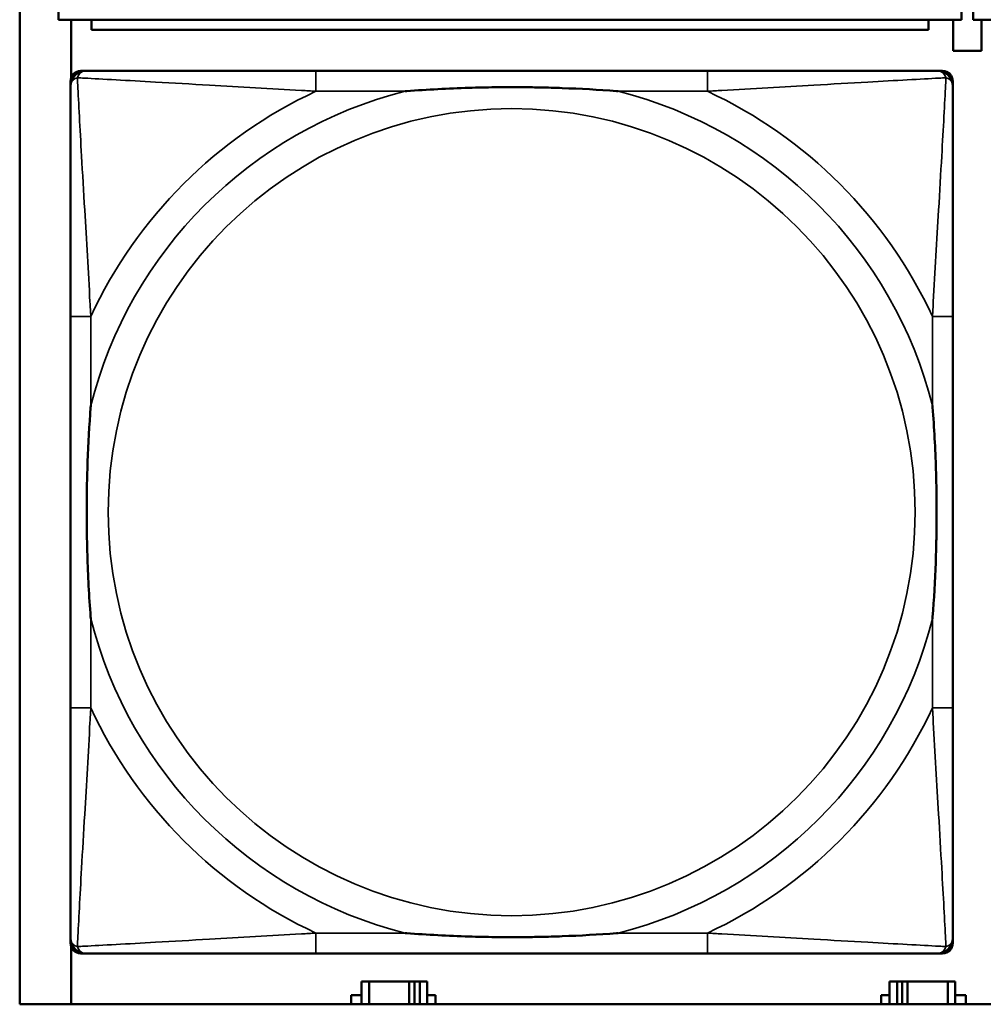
# Model space of a CAD drawing. Header units: inches. Extents: x 0.2 to 58.8, y 1.7 to 68.8.
# Tile 150 of 256: x 22.259 to 23.008, y 56.612 to 57.376. Entities that reach past the tile are written whole.
import ezdxf

# ---------------------------------------------------------------- set-up
doc = ezdxf.new("R2010")
doc.units = ezdxf.units.IN
doc.header["$MEASUREMENT"] = 0
doc.layers.add('Visible (ANSI)', color=7, linetype='Continuous', lineweight=50)
doc.layers.add('Visible Narrow (ANSI)', color=7, linetype='Continuous', lineweight=35)

msp = doc.modelspace()

# ---------------------------------------------------------------- linework, layer by layer
at = {"layer": 'Visible (ANSI)'}
for p, q in [((22.25944, 56.61163), (22.25944, 58.81628)), ((22.28964, 57.37602), (22.28964, 57.38602)), ((22.99064, 57.38602), (22.99064, 57.37602)), ((22.99964, 57.37602), (22.99964, 57.38602)), ((22.28964, 57.37602), (22.99064, 57.37602)), ((22.29932, 57.33095), (22.29932, 57.37602)), ((22.31514, 57.37602), (22.31514, 57.36802)), ((22.96514, 57.36802), (22.96514, 57.37602)), ((22.98432, 57.35177), (22.98432, 57.37602)), ((22.99964, 57.37602), (23.70064, 57.37602)), ((23.00632, 57.37602), (23.00632, 57.35177)), ((22.96514, 57.36802), (22.31514, 57.36802)), ((23.00632, 57.35177), (22.98432, 57.35177)), ((22.30675, 57.33621), (22.3107, 57.33621)), ((22.79337, 57.33621), (22.48944, 57.33621)), ((22.97211, 57.33621), (22.97604, 57.33621)), ((22.29888, 56.65905), (22.29888, 57.32834)), ((22.98392, 57.32834), (22.98392, 57.3244)), ((22.29889, 57.14566), (22.29889, 56.84174)), ((22.98392, 56.84174), (22.98392, 57.14566)), ((22.29932, 56.61163), (22.29932, 56.65644)), ((22.98392, 56.663), (22.98392, 56.65905)), ((22.97604, 56.65118), (22.30675, 56.65118)), ((22.48944, 56.65118), (22.79337, 56.65118)), ((22.53065, 56.62927), (22.52482, 56.62927)), ((22.52482, 56.62927), (22.52482, 56.61163)), ((22.53065, 56.62927), (22.56195, 56.62927)), ((22.53065, 56.61163), (22.53065, 56.62927)), ((22.56195, 56.61163), (22.56195, 56.62927)), ((22.56195, 56.62927), (22.56602, 56.62927)), ((22.56602, 56.62927), (22.56602, 56.61163)), ((22.56602, 56.62927), (22.57, 56.62927)), ((22.57582, 56.62927), (22.57, 56.62927)), ((22.57, 56.62927), (22.57, 56.61163)), ((22.57582, 56.61163), (22.57582, 56.62927)), ((22.94065, 56.62927), (22.93482, 56.62927)), ((22.93482, 56.62927), (22.93482, 56.61163)), ((22.94065, 56.62927), (22.94463, 56.62927)), ((22.94065, 56.61163), (22.94065, 56.62927)), ((22.94463, 56.61163), (22.94463, 56.62927)), ((22.94463, 56.62927), (22.9487, 56.62927)), ((22.9487, 56.62927), (22.9487, 56.61163)), ((22.9487, 56.62927), (22.98, 56.62927)), ((22.98, 56.62927), (22.98, 56.61163)), ((22.98582, 56.62927), (22.98, 56.62927)), ((22.98582, 56.61163), (22.98582, 56.62927)), ((22.51672, 56.61163), (22.51672, 56.61877)), ((22.51672, 56.61877), (22.52482, 56.61877)), ((22.57582, 56.61877), (22.5823, 56.61877)), ((22.5823, 56.61877), (22.5823, 56.61163)), ((22.92835, 56.61163), (22.92835, 56.61877)), ((22.92835, 56.61877), (22.93482, 56.61877)), ((22.98582, 56.61877), (22.99393, 56.61877)), ((22.99393, 56.61877), (22.99393, 56.61163)), ((39.35347, 56.61163), (22.25944, 56.61163))]:
    msp.add_line(p, q, dxfattribs=at)
for centre, radius, start, end in [((22.30675, 57.32834), 0.00787, 90, 180), ((22.3107, 57.3244), 0.01181, 90.00001, 180), ((22.97211, 57.3244), 0.01181, 0, 89.99999), ((22.97604, 57.32834), 0.00787, 0, 90), ((22.30675, 56.65905), 0.00787, 180, 270), ((22.3107, 56.663), 0.01181, 180, 269.99999), ((22.97211, 56.663), 0.01181, 270.00001, 360), ((22.97604, 56.65905), 0.00787, 270, 0)]:
    msp.add_arc(centre, radius, start, end, dxfattribs=at)
for points, knots in [([(22.48944, 57.33621), (22.48587, 57.33621), (22.48228, 57.33621), (22.47869, 57.33621), (22.44548, 57.33621), (22.41177, 57.33621), (22.3809, 57.33621), (22.35396, 57.33621), (22.32842, 57.33621), (22.31498, 57.33621), (22.31337, 57.33621), (22.31194, 57.33621), (22.3107, 57.33621)], [0, 0, 0, 0, 0.0272471, 0.0272471, 0.0272471, 0.2790553, 0.2790553, 0.2790553, 0.4988354, 0.4988354, 0.4988354, 0.5252205, 0.5252205, 0.5252205, 0.5252205]), ([(22.97211, 57.33621), (22.95722, 57.33621), (22.91562, 57.33621), (22.87498, 57.33621), (22.84845, 57.33621), (22.82059, 57.33621), (22.79337, 57.33621)], [-0.5252205, -0.5252205, -0.5252205, -0.5252205, -0.20743, -0.20743, -0.20743, 0, 0, 0, 0]), ([(22.29889, 57.3244), (22.29889, 57.30952), (22.29889, 57.26792), (22.29889, 57.22727), (22.29889, 57.20074), (22.29889, 57.17288), (22.29889, 57.14566)], [-0.5252205, -0.5252205, -0.5252205, -0.5252205, -0.20743, -0.20743, -0.20743, 0, 0, 0, 0]), ([(22.55866, 57.32047), (22.55909, 57.3205), (22.55953, 57.32053), (22.57603, 57.32178), (22.5921, 57.32264), (22.61505, 57.32334), (22.62175, 57.32349), (22.63093, 57.3236), (22.6334, 57.32362), (22.63748, 57.32364), (22.63908, 57.32364), (22.64221, 57.32365), (22.64373, 57.32364), (22.64731, 57.32363), (22.64935, 57.32362), (22.65553, 57.32356), (22.65966, 57.3235), (22.66939, 57.3233), (22.67499, 57.32314), (22.69476, 57.32242), (22.7088, 57.32163), (22.72328, 57.32053), (22.72371, 57.3205), (22.72415, 57.32047)], [-0.416114, -0.416114, -0.416114, -0.416114, -0.4127691, -0.4127691, -0.2896446, -0.2896446, -0.2388934, -0.2388934, -0.2201881, -0.2201881, -0.2080204, -0.2080204, -0.196499, -0.196499, -0.1809939, -0.1809939, -0.149741, -0.149741, -0.1073162, -0.1073162, 0, 0, 0.0033356, 0.0033356, 0.0033356, 0.0033356]), ([(22.98392, 57.14566), (22.98392, 57.14924), (22.98392, 57.15282), (22.98392, 57.15642), (22.98392, 57.18963), (22.98392, 57.22333), (22.98392, 57.2542), (22.98392, 57.28114), (22.98392, 57.30669), (22.98392, 57.32012), (22.98392, 57.32174), (22.98392, 57.32317), (22.98392, 57.3244)], [0, 0, 0, 0, 0.0272471, 0.0272471, 0.0272471, 0.2790553, 0.2790553, 0.2790553, 0.4988354, 0.4988354, 0.4988354, 0.5252205, 0.5252205, 0.5252205, 0.5252205]), ([(22.31464, 56.91095), (22.3146, 56.91139), (22.31457, 56.91183), (22.31333, 56.92833), (22.31246, 56.94439), (22.31176, 56.96735), (22.31162, 56.97405), (22.31151, 56.98322), (22.31149, 56.98569), (22.31146, 56.98977), (22.31146, 56.99138), (22.31146, 56.99451), (22.31146, 56.99603), (22.31147, 56.9996), (22.31149, 57.00165), (22.31154, 57.00783), (22.31161, 57.01195), (22.31181, 57.02169), (22.31197, 57.02729), (22.31269, 57.04705), (22.31348, 57.06109), (22.31457, 57.07557), (22.3146, 57.07601), (22.31464, 57.07645)], [-0.416114, -0.416114, -0.416114, -0.416114, -0.4127691, -0.4127691, -0.2896446, -0.2896446, -0.2388934, -0.2388934, -0.2201881, -0.2201881, -0.2080204, -0.2080204, -0.196499, -0.196499, -0.1809939, -0.1809939, -0.149741, -0.149741, -0.1073162, -0.1073162, 0, 0, 0.0033356, 0.0033356, 0.0033356, 0.0033356]), ([(22.96817, 57.07645), (22.9682, 57.07601), (22.96824, 57.07557), (22.96948, 57.05907), (22.97034, 57.04301), (22.97105, 57.02005), (22.97119, 57.01335), (22.9713, 57.00418), (22.97132, 57.00171), (22.97134, 56.99763), (22.97135, 56.99602), (22.97135, 56.99289), (22.97135, 56.99137), (22.97133, 56.9878), (22.97132, 56.98575), (22.97126, 56.97957), (22.9712, 56.97544), (22.971, 56.96571), (22.97084, 56.96011), (22.97012, 56.94035), (22.96933, 56.92631), (22.96824, 56.91183), (22.9682, 56.91139), (22.96817, 56.91095)], [-0.416114, -0.416114, -0.416114, -0.416114, -0.4127691, -0.4127691, -0.2896446, -0.2896446, -0.2388934, -0.2388934, -0.2201881, -0.2201881, -0.2080204, -0.2080204, -0.196499, -0.196499, -0.1809939, -0.1809939, -0.149741, -0.149741, -0.1073162, -0.1073162, 0, 0, 0.0033356, 0.0033356, 0.0033356, 0.0033356]), ([(22.29889, 56.84174), (22.29889, 56.81452), (22.29889, 56.78666), (22.29889, 56.76013), (22.29889, 56.71948), (22.29889, 56.67788), (22.29889, 56.663)], [3.9382945, 3.9382945, 3.9382945, 3.9382945, 4.1457245, 4.1457245, 4.1457245, 4.463515, 4.463515, 4.463515, 4.463515]), ([(22.98392, 56.663), (22.98392, 56.67788), (22.98392, 56.71948), (22.98392, 56.76013), (22.98392, 56.78666), (22.98392, 56.81452), (22.98392, 56.84174)], [-0.5252205, -0.5252205, -0.5252205, -0.5252205, -0.20743, -0.20743, -0.20743, 0, 0, 0, 0]), ([(22.72415, 56.66693), (22.72371, 56.6669), (22.72328, 56.66687), (22.7088, 56.66577), (22.69476, 56.66498), (22.67499, 56.66426), (22.66939, 56.6641), (22.65966, 56.6639), (22.65553, 56.66384), (22.64935, 56.66378), (22.64731, 56.66377), (22.64373, 56.66376), (22.64221, 56.66375), (22.63908, 56.66376), (22.63748, 56.66376), (22.6334, 56.66378), (22.63093, 56.6638), (22.62175, 56.66391), (22.61505, 56.66406), (22.5921, 56.66476), (22.57603, 56.66562), (22.55953, 56.66687), (22.55909, 56.6669), (22.55866, 56.66693)], [-0.4149464, -0.4149464, -0.4149464, -0.4149464, -0.41162, -0.41162, -0.3046026, -0.3046026, -0.2622958, -0.2622958, -0.23113, -0.23113, -0.215668, -0.215668, -0.2041787, -0.2041787, -0.1920448, -0.1920448, -0.1733916, -0.1733916, -0.1227817, -0.1227817, 0, 0, 0.0033356, 0.0033356, 0.0033356, 0.0033356]), ([(22.3107, 56.65118), (22.32559, 56.65118), (22.36719, 56.65118), (22.40783, 56.65118), (22.43436, 56.65118), (22.46222, 56.65118), (22.48944, 56.65118)], [-0.5252205, -0.5252205, -0.5252205, -0.5252205, -0.20743, -0.20743, -0.20743, 0, 0, 0, 0]), ([(22.79337, 56.65118), (22.82059, 56.65118), (22.84845, 56.65118), (22.87498, 56.65118), (22.91562, 56.65118), (22.95722, 56.65118), (22.97211, 56.65118)], [3.9382945, 3.9382945, 3.9382945, 3.9382945, 4.1457245, 4.1457245, 4.1457245, 4.463515, 4.463515, 4.463515, 4.463515])]:
    msp.add_open_spline(points, degree=3, knots=knots, dxfattribs=at)
at = {"layer": 'Visible Narrow (ANSI)'}
for p, q in [((22.48944, 57.33621), (22.48944, 57.32047)), ((22.79337, 57.33621), (22.79337, 57.32047)), ((22.48944, 57.32047), (22.55866, 57.32047)), ((22.72415, 57.32047), (22.79337, 57.32047)), ((22.31464, 57.14566), (22.29889, 57.14566)), ((22.31464, 57.07645), (22.31464, 57.14566)), ((22.98392, 57.14566), (22.96817, 57.14566)), ((22.96817, 57.14566), (22.96817, 57.07645)), ((22.31464, 56.84174), (22.31464, 56.91095)), ((22.96817, 56.91095), (22.96817, 56.84174)), ((22.31464, 56.84174), (22.29889, 56.84174)), ((22.98392, 56.84174), (22.96817, 56.84174)), ((22.48944, 56.66693), (22.48944, 56.65118)), ((22.55866, 56.66693), (22.48944, 56.66693)), ((22.79337, 56.66693), (22.72415, 56.66693)), ((22.79337, 56.66693), (22.79337, 56.65118))]:
    msp.add_line(p, q, dxfattribs=at)
msp.add_circle((22.6414, 56.9937), 0.31328, dxfattribs=at)
for radius, start, end in [(0.33708, 104.21029, 165.78971), (0.36037, 114.94069, 155.05931), (0.33708, 14.21029, 75.78971), (0.36037, 24.94069, 65.05931), (0.33708, 194.21029, 255.78971), (0.33708, 284.21029, 345.78971), (0.36037, 204.94069, 245.05931), (0.36037, 294.94069, 335.05931)]:
    msp.add_arc((22.6414, 56.9937), radius, start, end, dxfattribs=at)
for points, knots in [([(22.29889, 57.3244), (22.29889, 57.32501), (22.29896, 57.32557), (22.2992, 57.32656), (22.29937, 57.32699), (22.2997, 57.32765), (22.29984, 57.32789), (22.3001, 57.32827), (22.30021, 57.32841), (22.30055, 57.32881), (22.30079, 57.32906), (22.3015, 57.32967), (22.302, 57.33001), (22.30305, 57.33054), (22.30359, 57.33076), (22.30417, 57.33093)], [-0.02627331, -0.02627331, -0.02627331, -0.02627331, -0.02158775, -0.02158775, -0.01736415, -0.01736415, -0.0147244, -0.0147244, -0.01307456, -0.01307456, -0.00977487, -0.00977487, -0.00449537, -0.00449537, 0.00012419, 0.00012419, 0.00012419, 0.00012419]), ([(22.30417, 57.33093), (22.30435, 57.33152), (22.30456, 57.33205), (22.3051, 57.3331), (22.30543, 57.3336), (22.30604, 57.33431), (22.30629, 57.33456), (22.3067, 57.33489), (22.30684, 57.335), (22.30721, 57.33526), (22.30745, 57.3354), (22.30811, 57.33574), (22.30854, 57.3359), (22.30953, 57.33614), (22.31009, 57.33621), (22.3107, 57.33621)], [-0.00012419, -0.00012419, -0.00012419, -0.00012419, 0.00449537, 0.00449537, 0.00977487, 0.00977487, 0.01307456, 0.01307456, 0.0147244, 0.0147244, 0.01736415, 0.01736415, 0.02158775, 0.02158775, 0.02627331, 0.02627331, 0.02627331, 0.02627331]), ([(22.31464, 57.14566), (22.31443, 57.14941), (22.31423, 57.15318), (22.3127, 57.18054), (22.31127, 57.20472), (22.30906, 57.24256), (22.30825, 57.25661), (22.30625, 57.29185), (22.30517, 57.31197), (22.30436, 57.3274), (22.30426, 57.32924), (22.30417, 57.33093)], [0, 0, 0, 0, 0.0278591, 0.0278591, 0.201273, 0.201273, 0.3066357, 0.3066357, 0.475216, 0.475216, 0.5007189, 0.5007189, 0.5007189, 0.5007189]), ([(22.30417, 57.33093), (22.30587, 57.33084), (22.3077, 57.33075), (22.32314, 57.32994), (22.34326, 57.32885), (22.37849, 57.32685), (22.39254, 57.32604), (22.43038, 57.32383), (22.45456, 57.3224), (22.48192, 57.32088), (22.48569, 57.32067), (22.48944, 57.32047)], [-0.5007189, -0.5007189, -0.5007189, -0.5007189, -0.475216, -0.475216, -0.3066357, -0.3066357, -0.201273, -0.201273, -0.0278591, -0.0278591, 0, 0, 0, 0]), ([(22.79337, 57.32047), (22.79711, 57.32067), (22.80089, 57.32088), (22.82824, 57.3224), (22.85243, 57.32383), (22.89026, 57.32604), (22.90432, 57.32685), (22.93955, 57.32885), (22.95967, 57.32994), (22.97511, 57.33075), (22.97694, 57.33084), (22.97864, 57.33093)], [0, 0, 0, 0, 0.0278591, 0.0278591, 0.201273, 0.201273, 0.3066357, 0.3066357, 0.475216, 0.475216, 0.5007189, 0.5007189, 0.5007189, 0.5007189]), ([(22.97864, 57.33093), (22.97855, 57.32924), (22.97845, 57.3274), (22.97764, 57.31197), (22.97655, 57.29185), (22.97456, 57.25661), (22.97375, 57.24256), (22.97154, 57.20472), (22.9701, 57.18054), (22.96858, 57.15318), (22.96837, 57.14941), (22.96817, 57.14566)], [-0.5007189, -0.5007189, -0.5007189, -0.5007189, -0.475216, -0.475216, -0.3066357, -0.3066357, -0.201273, -0.201273, -0.0278591, -0.0278591, 0, 0, 0, 0]), ([(22.97211, 57.33621), (22.97272, 57.33621), (22.97328, 57.33614), (22.97426, 57.3359), (22.9747, 57.33574), (22.97536, 57.3354), (22.9756, 57.33526), (22.97597, 57.335), (22.97611, 57.33489), (22.97651, 57.33456), (22.97677, 57.33431), (22.97738, 57.3336), (22.97771, 57.3331), (22.97825, 57.33205), (22.97846, 57.33152), (22.97864, 57.33093)], [-0.02627331, -0.02627331, -0.02627331, -0.02627331, -0.02158775, -0.02158775, -0.01736415, -0.01736415, -0.0147244, -0.0147244, -0.01307456, -0.01307456, -0.00977487, -0.00977487, -0.00449537, -0.00449537, 0.00012419, 0.00012419, 0.00012419, 0.00012419]), ([(22.97864, 57.33093), (22.97922, 57.33076), (22.97976, 57.33054), (22.98081, 57.33001), (22.9813, 57.32967), (22.98201, 57.32906), (22.98226, 57.32881), (22.9826, 57.32841), (22.9827, 57.32827), (22.98296, 57.32789), (22.98311, 57.32765), (22.98344, 57.32699), (22.9836, 57.32656), (22.98385, 57.32557), (22.98392, 57.32501), (22.98392, 57.3244)], [-0.00012419, -0.00012419, -0.00012419, -0.00012419, 0.00449537, 0.00449537, 0.00977487, 0.00977487, 0.01307456, 0.01307456, 0.0147244, 0.0147244, 0.01736415, 0.01736415, 0.02158775, 0.02158775, 0.02627331, 0.02627331, 0.02627331, 0.02627331]), ([(22.30417, 56.65647), (22.30426, 56.65816), (22.30436, 56.66), (22.30517, 56.67543), (22.30625, 56.69555), (22.30825, 56.73078), (22.30906, 56.74484), (22.31127, 56.78268), (22.3127, 56.80686), (22.31423, 56.83422), (22.31443, 56.83799), (22.31464, 56.84174)], [-4.4390134, -4.4390134, -4.4390134, -4.4390134, -4.4135105, -4.4135105, -4.2449302, -4.2449302, -4.1395675, -4.1395675, -3.9661536, -3.9661536, -3.9382945, -3.9382945, -3.9382945, -3.9382945]), ([(22.96817, 56.84174), (22.96837, 56.83799), (22.96858, 56.83422), (22.9701, 56.80686), (22.97154, 56.78268), (22.97375, 56.74484), (22.97456, 56.73078), (22.97655, 56.69555), (22.97764, 56.67543), (22.97845, 56.66), (22.97855, 56.65816), (22.97864, 56.65647)], [0, 0, 0, 0, 0.0278591, 0.0278591, 0.201273, 0.201273, 0.3066357, 0.3066357, 0.475216, 0.475216, 0.5007189, 0.5007189, 0.5007189, 0.5007189]), ([(22.48944, 56.66693), (22.48569, 56.66673), (22.48192, 56.66652), (22.45456, 56.665), (22.43038, 56.66357), (22.39254, 56.66136), (22.37849, 56.66055), (22.34326, 56.65855), (22.32314, 56.65746), (22.3077, 56.65665), (22.30587, 56.65656), (22.30417, 56.65647)], [0, 0, 0, 0, 0.0278591, 0.0278591, 0.201273, 0.201273, 0.3066357, 0.3066357, 0.475216, 0.475216, 0.5007189, 0.5007189, 0.5007189, 0.5007189]), ([(22.97864, 56.65647), (22.97694, 56.65656), (22.97511, 56.65665), (22.95967, 56.65746), (22.93955, 56.65855), (22.90432, 56.66055), (22.89026, 56.66136), (22.85243, 56.66357), (22.82824, 56.665), (22.80089, 56.66652), (22.79711, 56.66673), (22.79337, 56.66693)], [-4.4390134, -4.4390134, -4.4390134, -4.4390134, -4.4135105, -4.4135105, -4.2449302, -4.2449302, -4.1395675, -4.1395675, -3.9661536, -3.9661536, -3.9382945, -3.9382945, -3.9382945, -3.9382945]), ([(22.30417, 56.65647), (22.30359, 56.65664), (22.30305, 56.65686), (22.302, 56.65739), (22.3015, 56.65773), (22.30079, 56.65834), (22.30055, 56.65859), (22.30021, 56.65899), (22.3001, 56.65913), (22.29984, 56.65951), (22.2997, 56.65975), (22.29937, 56.6604), (22.2992, 56.66084), (22.29896, 56.66182), (22.29889, 56.66238), (22.29889, 56.663)], [-0.00012419, -0.00012419, -0.00012419, -0.00012419, 0.00449537, 0.00449537, 0.00977487, 0.00977487, 0.01307456, 0.01307456, 0.0147244, 0.0147244, 0.01736415, 0.01736415, 0.02158775, 0.02158775, 0.02627331, 0.02627331, 0.02627331, 0.02627331]), ([(22.3107, 56.65118), (22.31009, 56.65118), (22.30953, 56.65126), (22.30854, 56.6515), (22.30811, 56.65166), (22.30745, 56.65199), (22.30721, 56.65214), (22.30684, 56.6524), (22.3067, 56.6525), (22.30629, 56.65284), (22.30604, 56.65309), (22.30543, 56.6538), (22.3051, 56.6543), (22.30456, 56.65534), (22.30435, 56.65588), (22.30417, 56.65647)], [-0.02627331, -0.02627331, -0.02627331, -0.02627331, -0.02158775, -0.02158775, -0.01736415, -0.01736415, -0.0147244, -0.0147244, -0.01307456, -0.01307456, -0.00977487, -0.00977487, -0.00449537, -0.00449537, 0.00012419, 0.00012419, 0.00012419, 0.00012419]), ([(22.97864, 56.65647), (22.97846, 56.65588), (22.97825, 56.65534), (22.97771, 56.6543), (22.97738, 56.6538), (22.97677, 56.65309), (22.97651, 56.65284), (22.97611, 56.6525), (22.97597, 56.6524), (22.9756, 56.65214), (22.97536, 56.65199), (22.9747, 56.65166), (22.97426, 56.6515), (22.97328, 56.65126), (22.97272, 56.65118), (22.97211, 56.65118)], [-0.00012419, -0.00012419, -0.00012419, -0.00012419, 0.00449537, 0.00449537, 0.00977487, 0.00977487, 0.01307456, 0.01307456, 0.0147244, 0.0147244, 0.01736415, 0.01736415, 0.02158775, 0.02158775, 0.02627331, 0.02627331, 0.02627331, 0.02627331]), ([(22.98392, 56.663), (22.98392, 56.66238), (22.98385, 56.66182), (22.9836, 56.66084), (22.98344, 56.6604), (22.98311, 56.65975), (22.98296, 56.65951), (22.9827, 56.65913), (22.9826, 56.65899), (22.98226, 56.65859), (22.98201, 56.65834), (22.9813, 56.65773), (22.98081, 56.65739), (22.97976, 56.65686), (22.97922, 56.65664), (22.97864, 56.65647)], [-0.02627331, -0.02627331, -0.02627331, -0.02627331, -0.02158775, -0.02158775, -0.01736415, -0.01736415, -0.0147244, -0.0147244, -0.01307456, -0.01307456, -0.00977487, -0.00977487, -0.00449537, -0.00449537, 0.00012419, 0.00012419, 0.00012419, 0.00012419])]:
    msp.add_open_spline(points, degree=3, knots=knots, dxfattribs=at)

doc.saveas('drawing.dxf')
